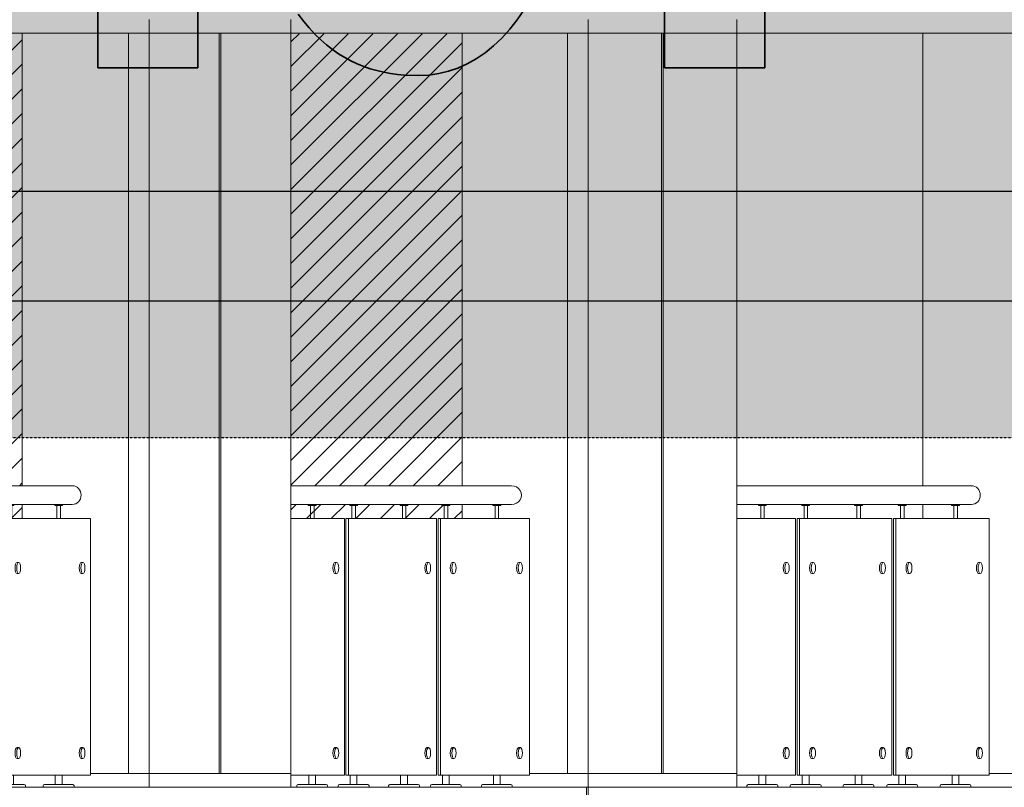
# Model space of a CAD drawing. Header units: millimetres. Extents: x 614675 to 1010864, y -150593 to -87691.
# Tile 181 of 194: x 974580 to 978172, y -109341 to -106541. Entities that reach past the tile are written whole.
import ezdxf

# ---------------------------------------------------------------- set-up
doc = ezdxf.new("R2010")
doc.units = ezdxf.units.MM
doc.header["$LTSCALE"] = 0.05
doc.linetypes.add('HIDDEN2', pattern=[0.1875, 0.125, -0.0625])
doc.layers.get('0').update_dxf_attribs({"lineweight": 0})
doc.layers.add('011 Dimension', color=16, linetype='Continuous', lineweight=9)
doc.layers.add('A-Elev', color=111, linetype='Continuous', lineweight=25)
doc.layers.add('A-20--T--WALLS', color=4, linetype='HIDDEN2')

# ---------------------------------------------------------------- blocks, each defined once
blk = doc.blocks.new('*U83')
at = {"color": 195, "elevation": 0.8}
blk.add_lwpolyline([(856.3, 1031.6), (0, 1031.6), (0, 1100), (856.3, 1100)], dxfattribs=at)
at = {"lineweight": 0}
for points in [[(79.1, 1031.6), (79.1, 1027.5), (107.6, 1027.5), (107.6, 1031.6), (79.1, 1031.6)], [(237.2, 1031.6), (237.2, 1027.5), (265.7, 1027.5), (265.7, 1031.6), (237.2, 1031.6)], [(429.8, 1031.6), (429.8, 1027.5), (458.3, 1027.5), (458.3, 1031.6), (429.8, 1031.6)], [(589.3, 1031.6), (589.3, 1027.5), (617.8, 1027.5), (617.8, 1031.6), (589.3, 1031.6)], [(783.7, 1031.6), (783.7, 1027.5), (812.2, 1027.5), (812.2, 1031.6), (783.7, 1031.6)]]:
    blk.add_lwpolyline(points, close=True, dxfattribs=at)
for points in [[(87.3, 1027.5), (87.3, 980)], [(100.3, 1027.5), (100.3, 980)], [(245.4, 1027.5), (245.4, 980)], [(258.4, 1027.5), (258.4, 980)], [(438, 1027.5), (438, 980)], [(451, 1027.5), (451, 980)], [(597.5, 1027.5), (597.5, 980)], [(610.5, 1027.5), (610.5, 980)], [(791.8, 1027.5), (791.8, 980)], [(804.8, 1027.5), (804.8, 980)], [(81, 44.8), (81, 10)], [(105.8, 44.8), (105.8, 10)], [(239, 44.8), (239, 10)], [(263.8, 44.8), (263.8, 10)], [(431.6, 44.8), (431.6, 10)], [(456.4, 44.8), (456.4, 10)], [(591.1, 44.8), (591.1, 10)], [(616, 44.8), (616, 10)], [(785.5, 44.8), (785.5, 10)], [(810.3, 44.8), (810.3, 10)]]:
    blk.add_lwpolyline(points, dxfattribs=at)
for points in [[(177.4, 820), (183.5, 820)], [(273.5, 820), (279.6, 820)], [(528.3, 820), (534.3, 820)], [(625.2, 820), (631.3, 820)], [(882, 820), (888.1, 820)], [(177.4, 780), (183.5, 780)], [(273.5, 780), (279.6, 780)], [(528.3, 780), (534.3, 780)], [(625.2, 780), (631.3, 780)], [(882, 780), (888.1, 780)], [(177.4, 144.8), (183.5, 144.8)], [(273.5, 144.8), (279.6, 144.8)], [(528.3, 144.8), (534.3, 144.8)], [(625.2, 144.8), (631.3, 144.8)], [(882, 144.8), (888.1, 144.8)], [(177.4, 104.8), (183.5, 104.8)], [(273.5, 104.8), (279.6, 104.8)], [(528.3, 104.8), (534.3, 104.8)], [(625.2, 104.8), (631.3, 104.8)], [(882, 104.8), (888.1, 104.8)]]:
    blk.add_lwpolyline(points)
for points in [[(36.8, 0), (149.9, 0), (149.6, 5.6, 0.39896), (145, 10), (41.8, 10, 0.39896), (37.1, 5.6), (36.8, 0)], [(194.9, 0), (308, 0), (307.7, 5.6, 0.39896), (303.1, 10), (199.8, 10, 0.39896), (195.2, 5.6), (194.9, 0)], [(387.5, 0), (500.6, 0), (500.3, 5.6, 0.39896), (495.7, 10), (392.4, 10, 0.39896), (387.8, 5.6), (387.5, 0)], [(547, 0), (660.1, 0), (659.8, 5.6, 0.39896), (655.2, 10), (551.9, 10, 0.39896), (547.3, 5.6), (547, 0)], [(741.4, 0), (854.5, 0), (854.2, 5.6, 0.39896), (849.5, 10), (746.3, 10, 0.39896), (741.7, 5.6), (741.4, 0)]]:
    blk.add_lwpolyline(points, format="xyb", close=True, dxfattribs=at)
at = {"color": 195, "extrusion": (0, 0, -1)}
blk.add_ellipse((856.3, 1065.8), major_axis=(0, -34.2), ratio=0.937532, start_param=3.141593, end_param=6.283185, dxfattribs=at)
at = {"extrusion": (0, 0, -1)}
for centre in [(177.4, 800), (273.5, 800), (528.3, 800), (625.2, 800), (882, 800), (177.4, 124.8), (273.5, 124.8), (528.3, 124.8), (625.2, 124.8), (882, 124.8)]:
    blk.add_ellipse(centre, major_axis=(0, 20), ratio=0.388392, start_param=3.141593, end_param=6.283185, dxfattribs=at)
for centre in [(183.5, 800), (279.6, 800), (534.3, 800), (631.3, 800), (888.1, 800), (183.5, 124.8), (279.6, 124.8), (534.3, 124.8), (631.3, 124.8), (888.1, 124.8)]:
    blk.add_ellipse(centre, major_axis=(0, -20), ratio=0.396902, dxfattribs=at)
at = {"layer": '011 Dimension', "color": 135, "lineweight": 0}
for points in [[(0, 980), (0, 44.8), (18.3, 44.8), (214.6, 44.8), (214.6, 980), (0, 980)], [(220.1, 980), (220.1, 44.8), (228.7, 44.8), (228.7, 980), (220.1, 980)], [(228.7, 980), (228.7, 44.8), (565.8, 44.8), (565.8, 980), (228.7, 980)], [(571.5, 980), (571.5, 44.8), (580.1, 44.8), (580.1, 980), (571.5, 980)], [(580.1, 980), (580.1, 44.8), (920.3, 44.8), (920.3, 980), (580.1, 980)]]:
    blk.add_lwpolyline(points, close=True, dxfattribs=at)
blk = doc.blocks.new('*U84')
at = {"color": 195, "elevation": 0.8}
blk.add_lwpolyline([(805, 1031.6), (0, 1031.6), (0, 1100), (805, 1100)], dxfattribs=at)
at = {"lineweight": 0}
for points in [[(63.4, 1031.6), (63.4, 1027.5), (91.9, 1027.5), (91.9, 1031.6), (63.4, 1031.6)], [(214.4, 1031.6), (214.4, 1027.5), (242.9, 1027.5), (242.9, 1031.6), (214.4, 1031.6)], [(398.4, 1031.6), (398.4, 1027.5), (426.9, 1027.5), (426.9, 1031.6), (398.4, 1031.6)], [(550.9, 1031.6), (550.9, 1027.5), (579.4, 1027.5), (579.4, 1031.6), (550.9, 1031.6)], [(736.8, 1031.6), (736.8, 1027.5), (765.3, 1027.5), (765.3, 1031.6), (736.8, 1031.6)]]:
    blk.add_lwpolyline(points, close=True, dxfattribs=at)
for points in [[(71.5, 1027.5), (71.5, 980)], [(84.5, 1027.5), (84.5, 980)], [(222.6, 1027.5), (222.6, 980)], [(235.6, 1027.5), (235.6, 980)], [(406.6, 1027.5), (406.6, 980)], [(419.6, 1027.5), (419.6, 980)], [(559.1, 1027.5), (559.1, 980)], [(572.1, 1027.5), (572.1, 980)], [(744.9, 1027.5), (744.9, 980)], [(757.9, 1027.5), (757.9, 980)], [(65.2, 44.8), (65.2, 10)], [(90, 44.8), (90, 10)], [(216.2, 44.8), (216.2, 10)], [(241, 44.8), (241, 10)], [(400.3, 44.8), (400.3, 10)], [(425.1, 44.8), (425.1, 10)], [(552.8, 44.8), (552.8, 10)], [(577.6, 44.8), (577.6, 10)], [(738.6, 44.8), (738.6, 10)], [(763.4, 44.8), (763.4, 10)]]:
    blk.add_lwpolyline(points, dxfattribs=at)
for points in [[(160.8, 820), (166.9, 820)], [(496.1, 820), (502.1, 820)], [(588.7, 820), (594.8, 820)], [(831, 820), (837.1, 820)], [(160.8, 780), (166.9, 780)], [(496.1, 780), (502.1, 780)], [(588.7, 780), (594.8, 780)], [(831, 780), (837.1, 780)], [(160.8, 144.8), (166.9, 144.8)], [(496.1, 144.8), (502.1, 144.8)], [(588.7, 144.8), (594.8, 144.8)], [(831, 144.8), (837.1, 144.8)], [(160.8, 104.8), (166.9, 104.8)], [(496.1, 104.8), (502.1, 104.8)], [(588.7, 104.8), (594.8, 104.8)], [(831, 104.8), (837.1, 104.8)]]:
    blk.add_lwpolyline(points)
for points in [[(21.1, 0), (134.2, 0), (133.9, 5.6, 0.39896), (129.2, 10), (26, 10, 0.39896), (21.4, 5.6), (21.1, 0)], [(172.1, 0), (285.2, 0), (284.9, 5.6, 0.39896), (280.2, 10), (177, 10, 0.39896), (172.4, 5.6), (172.1, 0)], [(356.1, 0), (469.2, 0), (468.9, 5.6, 0.39896), (464.3, 10), (361.1, 10, 0.39896), (356.4, 5.6), (356.1, 0)], [(508.6, 0), (621.7, 0), (621.4, 5.6, 0.39896), (616.8, 10), (513.6, 10, 0.39896), (508.9, 5.6), (508.6, 0)], [(694.5, 0), (807.6, 0), (807.3, 5.6, 0.39896), (802.6, 10), (699.4, 10, 0.39896), (694.8, 5.6), (694.5, 0)]]:
    blk.add_lwpolyline(points, format="xyb", close=True, dxfattribs=at)
at = {"color": 195, "extrusion": (0, 0, -1)}
blk.add_ellipse((805, 1065.8), major_axis=(35.6, 0), ratio=0.960993, start_param=4.712389, end_param=7.853982, dxfattribs=at)
at = {"extrusion": (0, 0, -1)}
for centre in [(160.8, 800), (496.1, 800), (588.7, 800), (831, 800), (160.8, 124.8), (496.1, 124.8), (588.7, 124.8), (831, 124.8)]:
    blk.add_ellipse(centre, major_axis=(0, 20), ratio=0.373227, start_param=3.141593, end_param=6.283185, dxfattribs=at)
for centre in [(166.9, 800), (502.1, 800), (594.8, 800), (837.1, 800), (166.9, 124.8), (502.1, 124.8), (594.8, 124.8), (837.1, 124.8)]:
    blk.add_ellipse(centre, major_axis=(0, -20), ratio=0.379159, dxfattribs=at)
at = {"layer": '011 Dimension', "color": 135, "lineweight": 0}
for points in [[(0, 980), (0, 44.8), (18.3, 44.8), (196, 44.8), (196, 980), (0, 980)], [(200.8, 980), (200.8, 44.8), (209.5, 44.8), (209.5, 980), (200.8, 980)], [(209.5, 980), (209.5, 44.8), (531.7, 44.8), (531.7, 980), (209.5, 980)], [(536.6, 980), (536.6, 44.8), (545.3, 44.8), (545.3, 980), (536.6, 980)], [(545.3, 980), (545.3, 44.8), (870.6, 44.8), (870.6, 980), (545.3, 980)]]:
    blk.add_lwpolyline(points, close=True, dxfattribs=at)
blk = doc.blocks.new('*U85')
at = {"color": 195, "elevation": 0.8}
blk.add_lwpolyline([(753.4, 1031.6), (0, 1031.6), (0, 1100), (753.4, 1100)], dxfattribs=at)
at = {"lineweight": 0}
for points in [[(47.6, 1031.6), (47.6, 1027.5), (76.1, 1027.5), (76.1, 1031.6), (47.6, 1031.6)], [(191.5, 1031.6), (191.5, 1027.5), (220, 1027.5), (220, 1031.6), (191.5, 1031.6)], [(366.9, 1031.6), (366.9, 1027.5), (395.4, 1027.5), (395.4, 1031.6), (366.9, 1031.6)], [(512.3, 1031.6), (512.3, 1027.5), (540.8, 1027.5), (540.8, 1031.6), (512.3, 1031.6)], [(689.6, 1031.6), (689.6, 1027.5), (718.1, 1027.5), (718.1, 1031.6), (689.6, 1031.6)]]:
    blk.add_lwpolyline(points, close=True, dxfattribs=at)
for points in [[(55.7, 1027.5), (55.7, 980)], [(68.7, 1027.5), (68.7, 980)], [(199.7, 1027.5), (199.7, 980)], [(212.7, 1027.5), (212.7, 980)], [(375.1, 1027.5), (375.1, 980)], [(388.1, 1027.5), (388.1, 980)], [(520.5, 1027.5), (520.5, 980)], [(533.5, 1027.5), (533.5, 980)], [(697.7, 1027.5), (697.7, 980)], [(710.7, 1027.5), (710.7, 980)], [(49.4, 44.8), (49.4, 10)], [(74.2, 44.8), (74.2, 10)], [(193.3, 44.8), (193.3, 10)], [(218.1, 44.8), (218.1, 10)], [(368.8, 44.8), (368.8, 10)], [(393.6, 44.8), (393.6, 10)], [(514.2, 44.8), (514.2, 10)], [(539, 44.8), (539, 10)], [(691.4, 44.8), (691.4, 10)], [(716.2, 44.8), (716.2, 10)]]:
    blk.add_lwpolyline(points, dxfattribs=at)
for points in [[(144.1, 820), (150.2, 820)], [(231.5, 812), (237.6, 812)], [(463.6, 820), (469.7, 820)], [(552, 820), (558.1, 820)], [(786.5, 820), (792.6, 820)], [(144.1, 780), (150.2, 780)], [(231.5, 772), (237.6, 772)], [(463.6, 780), (469.7, 780)], [(552, 780), (558.1, 780)], [(786.5, 780), (792.6, 780)], [(144.1, 144.8), (150.2, 144.8)], [(463.6, 144.8), (469.7, 144.8)], [(552, 144.8), (558.1, 144.8)], [(786.5, 144.8), (792.6, 144.8)], [(231.5, 136.8), (237.6, 136.8)], [(144.1, 104.8), (150.2, 104.8)], [(231.5, 96.8), (237.6, 96.8)], [(463.6, 104.8), (469.7, 104.8)], [(552, 104.8), (558.1, 104.8)], [(786.5, 104.8), (792.6, 104.8)]]:
    blk.add_lwpolyline(points)
for points in [[(5.3, 0), (118.4, 0), (118.1, 5.6, 0.39896), (113.4, 10), (10.2, 10, 0.39896), (5.6, 5.6), (5.3, 0)], [(149.2, 0), (262.3, 0), (262, 5.6, 0.39896), (257.3, 10), (154.1, 10, 0.39896), (149.5, 5.6), (149.2, 0)], [(324.6, 0), (437.7, 0), (437.4, 5.6, 0.39896), (432.8, 10), (329.6, 10, 0.39896), (324.9, 5.6), (324.6, 0)], [(470, 0), (583.1, 0), (582.8, 5.6, 0.39896), (578.2, 10), (474.9, 10, 0.39896), (470.3, 5.6), (470, 0)], [(647.3, 0), (760.4, 0), (760.1, 5.6, 0.39896), (755.4, 10), (652.2, 10, 0.39896), (647.6, 5.6), (647.3, 0)]]:
    blk.add_lwpolyline(points, format="xyb", close=True, dxfattribs=at)
at = {"color": 195, "extrusion": (0, 0, -1)}
blk.add_ellipse((753.4, 1065.8, -0.8), major_axis=(0, -34.2), ratio=0.945606, start_param=3.141593, end_param=6.283185, dxfattribs=at)
at = {"extrusion": (0, 0, -1)}
for centre in [(144.1, 800), (231.5, 792), (463.6, 800), (552, 800), (786.5, 800), (144.1, 124.8), (463.6, 124.8), (552, 124.8), (786.5, 124.8), (231.5, 116.8)]:
    blk.add_ellipse(centre, major_axis=(0, 20), ratio=0.357793, start_param=3.141593, end_param=6.283185, dxfattribs=at)
for centre in [(150.2, 800), (237.6, 792), (469.7, 800), (558.1, 800), (792.6, 800), (150.2, 124.8), (469.7, 124.8), (558.1, 124.8), (792.6, 124.8), (237.6, 116.8)]:
    blk.add_ellipse(centre, major_axis=(0, -20), ratio=0.361266, dxfattribs=at)
at = {"layer": '011 Dimension', "color": 135, "lineweight": 0}
for points in [[(0, 980), (0, 44.8), (18.3, 44.8), (177.4, 44.8), (177.4, 980), (0, 980)], [(181.5, 980), (181.5, 44.8), (190.3, 44.8), (190.3, 980), (181.5, 980)], [(190.3, 980), (190.3, 44.8), (497.4, 44.8), (497.4, 980), (190.3, 980)], [(501.6, 980), (501.6, 44.8), (510.4, 44.8), (510.4, 980), (501.6, 980)], [(510.4, 980), (510.4, 44.8), (820.6, 44.8), (820.6, 980), (510.4, 980)]]:
    blk.add_lwpolyline(points, close=True, dxfattribs=at)
blk = doc.blocks.new('A$C24602529 (2) (2)')
at = {"lineweight": 0}
h = blk.add_hatch(dxfattribs=at)
h.set_pattern_fill('ANSI31', color=253, scale=20, style=0)
h.set_pattern_definition([(45, (-183534.546, 3184), (-44.90128, 44.90128), [])])
h.paths.add_polyline_path([(1104.8, 36420), (1993.3, 36420), (1993.3, 38068.6), (1104.8, 38068.6)])
h.paths.add_polyline_path([(-814.1, 36420), (22.2, 36420), (22.2, 38068.6), (-814.1, 38068.6)])
h.paths.add_polyline_path([(-2660, 36420), (-1876.5, 36420), (-1876.5, 38068.6), (-2660, 38068.6)])
h.paths.add_polyline_path([(-7756.9, 36420), (-7132, 36420), (-7132, 38068.6), (-7756.9, 38068.6)])
h.paths.add_polyline_path([(-9308.1, 36420), (-8736.7, 36420), (-8736.7, 38068.6), (-9308.1, 38068.6)])
h.paths.add_polyline_path([(1104.8, 36351.6), (1104.8, 36300), (1993.3, 36300), (1993.3, 36351.6)])
h.paths.add_polyline_path([(-814.1, 36351.6), (-814.1, 36300), (22.2, 36300), (22.2, 36351.6)])
h.paths.add_polyline_path([(-2660, 36351.6), (-2660, 36300), (-1876.5, 36300), (-1876.5, 36351.6)])
h.paths.add_polyline_path([(-7756.9, 36351.6), (-7756.9, 36300), (-7132, 36300), (-7132, 36351.6)])
h.paths.add_polyline_path([(-9308.1, 36351.6), (-9308.1, 36300), (-8736.7, 36300), (-8736.7, 36351.6)])
h.paths.add_polyline_path([(-10786.8, 36420), (-10269.2, 36420), (-10269.2, 38068.6), (-10786.8, 38068.6)])
h.paths.add_polyline_path([(-10269.2, 36300), (-10269.2, 36351.6), (-10786.8, 36351.6), (-10786.8, 36300)])
for points in [[(-8274.4, 38120.1), (-8274.4, 35320)], [(-7756.9, 38120.1), (-7756.9, 35320)], [(-6672.4, 38120.1), (-6672.4, 35320)], [(-6130.4, 38120.1), (-6130.4, 35320)], [(-8736.7, 38070.1), (-8736.7, 36420)], [(-8349, 38070.1), (-8349, 35370)], [(-8018.5, 38070.1), (-8018.5, 35370)], [(-8012.8, 38070.1), (-8012.8, 35370)], [(-7132, 38070.1), (-7132, 36420)], [(-6747.5, 38070.1), (-6747.5, 35370)], [(-6404.4, 38070.1), (-6404.4, 35370)], [(-6398.4, 38070.1), (-6398.4, 35370)], [(-5452.1, 38070.1), (-5452.1, 36420)], [(-8736.7, 36351.6), (-8736.7, 36300)], [(-7132, 36351.6), (-7132, 36300)], [(-5452.1, 36351.6), (-5452.1, 36300)], [(-8487.5, 35370), (-7756.9, 35370)], [(-6886.3, 35370), (-6130.4, 35370)], [(-5210.1, 35370), (-4432.3, 35370)], [(-12537.7, 35320), (4063.5, 35320)], [(-6678.3, 35320), (-6678.3, 34520.1)], [(-6672.4, 35320), (-6672.4, 34520.1)]]:
    blk.add_lwpolyline(points)
at = {"color": 0}
blk.add_lwpolyline([(-12537.7, 38070.1), (4063.5, 38070.1)], dxfattribs=at)
at = {"color": 5}
for name, p in [('*U85', (-9308.1, 35320, 0.8)), ('*U84', (-7756.9, 35320, 0.8)), ('*U83', (-6130.4, 35320, 0.8))]:
    blk.add_blockref(name, p, dxfattribs=at)
blk = doc.blocks.new('log en ge')
at = {"linetype": 'Continuous', "lineweight": 0, "true_color": 0xffffff}
for points in [[(165218.4, 850), (165218.4, 4241.1), (164852.8, 4241.1), (164852.8, 850)], [(165460.8, 1269.7), (165460.7, 1269.3), (165460.6, 1269.3), (165460.7, 1269), (165461.3, 1267.7), (165462.4, 1265.2), (165471.3, 1244.9), (165489.2, 1206.2), (165507.5, 1169.7), (165526.2, 1135.4), (165545.2, 1103.2), (165564.5, 1073.2), (165584.1, 1045.2), (165604.1, 1019.1), (165624.4, 995), (165645.1, 972.7), (165666.1, 952.2), (165687.5, 933.5), (165709.2, 916.4), (165731.3, 901), (165753.7, 887.1), (165776.5, 874.8), (165799.7, 863.8), (165823.2, 854.3), (165847.1, 846.2), (165871.3, 839.3), (165895.9, 833.6), (165920.9, 829.1), (165946.3, 825.7), (165972, 823.3), (166024.6, 821.5), (166061.1, 823.2), (166097.1, 828.3), (166132.4, 836.9), (166167, 848.8), (166200.8, 864.1), (166233.7, 882.7), (166265.8, 904.6), (166296.8, 929.8), (166326.8, 958.3), (166355.6, 990), (166383.2, 1024.9), (166409.4, 1063.1), (166434.3, 1104.4), (166457.8, 1148.9), (166479.7, 1196.5), (166500, 1247.2), (166518.7, 1301), (166535.6, 1357.9), (166543.4, 1387.5), (166550.7, 1417.9), (166557.5, 1449), (166563.9, 1480.8), (166569.7, 1513.4), (166575.1, 1546.8), (166579.9, 1580.9), (166584.3, 1615.7), (166588.1, 1651.3), (166591.3, 1687.6), (166594, 1724.7), (166596.2, 1762.5), (166597.7, 1801), (166598.7, 1840.2), (166599.2, 1880.2), (166599.2, 1885.2), (166599.2, 1889.2), (166599.2, 1893.8), (166599.1, 1903), (166598.3, 1975.1), (166596.3, 2044.9), (166593, 2112.3), (166588.5, 2177.3), (166582.5, 2239.9), (166575.2, 2299.9), (166566.5, 2357.5), (166556.2, 2412.4), (166544.4, 2464.8), (166531.1, 2514.5), (166516, 2561.6), (166499.4, 2605.9), (166490.4, 2627), (166486.3, 2636.1), (166482.5, 2644.4), (166466.7, 2676.3), (166449.7, 2706.5), (166431.4, 2734.9), (166411.8, 2761.5), (166391, 2786.3), (166368.9, 2809.3), (166345.5, 2830.4), (166320.8, 2849.7), (166294.7, 2867.1), (166267.3, 2882.7), (166238.6, 2896.4), (166208.5, 2908.1), (166200.7, 2910.8), (166196.8, 2912), (166196, 2912.3), (166196, 2912.3), (166196, 2912.3), (166194.9, 2912.6), (166192.3, 2913.5), (166188.3, 2914.7), (166183.1, 2916.4), (166176.8, 2918.4), (166169.5, 2920.7), (166161.4, 2923.3), (166152.6, 2926.1), (166143.1, 2929.1), (166123, 2935.5), (166081.3, 2948.7), (166061.7, 2954.9), (166052.7, 2957.8), (166044.5, 2960.4), (166037, 2962.8), (166030.5, 2964.9), (166025.1, 2966.6), (166020.8, 2967.9), (166017.9, 2968.9), (166016.5, 2969.3), (166016.4, 2969.3), (166016.4, 2969.3), (166015.8, 2969.5), (166012.7, 2970.4), (166006.8, 2972.3), (165995.5, 2977), (165985, 2982.5), (165975.1, 2988.9), (165965.9, 2995.9), (165957.4, 3003.7), (165949.5, 3012), (165942.2, 3020.8), (165935.5, 3030.1), (165923.7, 3049.5), (165914, 3069.6), (165908.9, 3082), (165904.4, 3094.6), (165897, 3120.5), (165891.5, 3146.4), (165887.9, 3171.8), (165885.7, 3195.9), (165884.7, 3218.2), (165884.7, 3223.4), (165884.7, 3226), (165884.7, 3229.1), (165884.7, 3233.4), (165886.1, 3268.4), (165889.4, 3303.5), (165894.8, 3338), (165902.4, 3371.6), (165907, 3387.8), (165912.1, 3403.6), (165917.8, 3418.8), (165924.1, 3433.5), (165930.9, 3447.5), (165938.4, 3460.8), (165946.4, 3473.4), (165955.1, 3485.1), (165964.3, 3495.8), (165974.2, 3505.6), (165984.7, 3514.3), (165995.8, 3521.9), (166007.6, 3528.4), (166020.1, 3533.6), (166033.1, 3537.4), (166046.9, 3539.9), (166061.4, 3541), (166064.7, 3541), (166066.6, 3541), (166070.6, 3541.1), (166087.6, 3541.2), (166106.4, 3540.9), (166126.7, 3539.5), (166148.3, 3536.2), (166171, 3530.4), (166194.4, 3521.4), (166218.4, 3508.4), (166242.7, 3490.8), (166254.8, 3480.1), (166266.9, 3467.9), (166279, 3454.3), (166291, 3439), (166302.9, 3422.1), (166314.6, 3403.4), (166326.2, 3382.9), (166337.5, 3360.4), (166343.1, 3348.4), (166345.8, 3342.2), (166346.4, 3341), (166346.4, 3341), (166346.4, 3341), (166346.9, 3342.1), (166347.9, 3344.3), (166349.3, 3347.6), (166351.2, 3351.9), (166353.5, 3357.2), (166356.3, 3363.5), (166362.9, 3378.6), (166371, 3397), (166380.3, 3418.2), (166390.7, 3441.9), (166402, 3467.7), (166414.1, 3495.2), (166426.8, 3524.1), (166439.9, 3553.9), (166493.3, 3675.6), (166506.1, 3704.7), (166518.3, 3732.5), (166529.8, 3758.6), (166540.4, 3782.8), (166549.9, 3804.5), (166558.2, 3823.5), (166565.2, 3839.4), (166568.1, 3846), (166570.6, 3851.7), (166572.7, 3856.4), (166574.3, 3860.1), (166575.4, 3862.7), (166576.1, 3864.2), (166576.2, 3864.6), (166576.3, 3864.6), (166575.7, 3865.9), (166574.8, 3868), (166567.3, 3884.8), (166552, 3917), (166536.4, 3947.8), (166520.5, 3976.9), (166504.2, 4004.5), (166487.6, 4030.6), (166470.7, 4055.3), (166453.4, 4078.4), (166435.8, 4100.1), (166417.8, 4120.4), (166399.4, 4139.3), (166380.7, 4156.8), (166361.5, 4173), (166342, 4187.8), (166322.1, 4201.3), (166301.8, 4213.5), (166281, 4224.5), (166259.9, 4234.2), (166238.3, 4242.7), (166216.3, 4250), (166193.9, 4256.1), (166171, 4261), (166147.6, 4264.8), (166123.8, 4267.5), (166099.6, 4269.1), (166074.9, 4269.6), (166035.8, 4267.6), (165998, 4261.5), (165961.5, 4251.4), (165926.3, 4237.6), (165892.4, 4220), (165859.8, 4198.8), (165828.7, 4174), (165798.9, 4145.8), (165770.6, 4114.3), (165743.7, 4079.6), (165718.3, 4041.7), (165694.4, 4000.8), (165672, 3957.1), (165651.2, 3910.4), (165631.9, 3861.1), (165614.3, 3809.2), (165598.3, 3754.8), (165583.9, 3697.9), (165571.2, 3638.8), (165560.3, 3577.4), (165551, 3514), (165543.6, 3448.5), (165537.9, 3381.2), (165534, 3312), (165531.9, 3241.2), (165531.6, 3205.2), (165531.6, 3200.7), (165531.6, 3197.1), (165531.6, 3192.8), (165531.6, 3184.4), (165532.5, 3117.9), (165534.6, 3053.7), (165537.9, 2991.7), (165542.5, 2932.1), (165548.3, 2874.8), (165555.4, 2819.9), (165563.7, 2767.3), (165573.3, 2717.1), (165584.2, 2669.3), (165596.4, 2623.8), (165609.8, 2580.8), (165624.6, 2540.2), (165640.4, 2502.4), (165657.2, 2467.5), (165675.1, 2434.6), (165694.3, 2403.8), (165714.7, 2375.2), (165736.3, 2348.6), (165759.1, 2324.1), (165783.1, 2301.7), (165808.2, 2281.5), (165834.6, 2263.3), (165862, 2247.2), (165890.7, 2233.2), (165920.5, 2221.3), (165928.1, 2218.6), (165932, 2217.3), (165932.7, 2217.1), (165932.7, 2217.1), (165932.8, 2217.1), (165933.9, 2216.7), (165936.5, 2215.9), (165940.5, 2214.6), (165945.7, 2213), (165952, 2210.9), (165959.3, 2208.6), (165967.4, 2206), (165976.2, 2203.2), (165985.7, 2200.2), (166005.8, 2193.7), (166047.5, 2180.4), (166067.1, 2174.2), (166076, 2171.3), (166084.3, 2168.6), (166091.8, 2166.3), (166098.3, 2164.2), (166103.7, 2162.4), (166108, 2161.1), (166110.8, 2160.2), (166112.3, 2159.7), (166112.4, 2159.7), (166113, 2159.5), (166115.8, 2158.6), (166121.2, 2156.8), (166131.7, 2152.5), (166141.6, 2147.7), (166150.9, 2142.2), (166159.6, 2136.1), (166167.8, 2129.4), (166175.5, 2122.2), (166189.2, 2106.3), (166200.9, 2088.5), (166210.7, 2069.2), (166219.5, 2043.7), (166226.7, 2016), (166232.2, 1986.2), (166236.1, 1954.3), (166238.6, 1920.3), (166239.8, 1884.2), (166239.8, 1874.8), (166239.9, 1870.1), (166239.9, 1868.6), (166239.8, 1865.7), (166239.8, 1860), (166239.2, 1837.9), (166238, 1816.5), (166236.2, 1795.9), (166233.7, 1776.2), (166230.6, 1757.3), (166226.8, 1739.2), (166222.4, 1721.9), (166217.4, 1705.5), (166211.7, 1689.9), (166205.3, 1675.2), (166198.3, 1661.4), (166190.7, 1648.5), (166182.3, 1636.4), (166173.3, 1625.3), (166163.7, 1615), (166153.4, 1605.7), (166142.4, 1597.3), (166130.7, 1589.8), (166118.4, 1583.3), (166105.4, 1577.7), (166091.7, 1573.1), (166077.3, 1569.4), (166062.3, 1566.7), (166046.6, 1565.1), (166030.1, 1564.4), (166026.1, 1564.3), (166022.6, 1564.4), (166015.6, 1564.5), (165987.2, 1566.6), (165958.5, 1571.2), (165929.8, 1578.4), (165901.1, 1588.4), (165872.8, 1601.3), (165845, 1617.4), (165818, 1636.6), (165792, 1659.2), (165767.2, 1685.3), (165743.8, 1715.2), (165732.6, 1731.5), (165722, 1748.8), (165711.8, 1767.1), (165702, 1786.5), (165697.4, 1796.5), (165695.1, 1801.6), (165694.6, 1802.7), (165694.6, 1802.7), (165694.6, 1802.6), (165694.1, 1801.5), (165693.1, 1799.3), (165691.7, 1795.9), (165689.7, 1791.5), (165687.4, 1786.1), (165684.6, 1779.8), (165677.8, 1764.3), (165669.6, 1745.6), (165660.1, 1724), (165649.5, 1699.8), (165638, 1673.6), (165625.7, 1645.5), (165612.8, 1616.1), (165599.5, 1585.7), (165545.1, 1461.8), (165532.1, 1432.2), (165519.7, 1403.9), (165508, 1377.2), (165497.2, 1352.6), (165487.5, 1330.5), (165479, 1311.1), (165471.9, 1295), (165469, 1288.3), (165466.4, 1282.5), (165464.3, 1277.7), (165462.7, 1273.9), (165461.5, 1271.2)], [(167286.3, 4241.1), (166920.6, 4241.1), (166920.6, 850), (167286.3, 850)]]:
    blk.add_hatch(color=7, dxfattribs=at).paths.add_polyline_path(points, flags=0)
at = {"layer": 'A-Elev', "color": 7, "linetype": 'Continuous', "lineweight": 35}
for p, q in [((164852.8, 850), (164852.8, 4241.1)), ((165218.4, 850), (165218.4, 4241.1)), ((166920.6, 850), (166920.6, 4241.1)), ((167286.3, 850), (167286.3, 4241.1)), ((165604.1, 1019.1), (165584.1, 1045.2)), ((166383.2, 1024.9), (166409.4, 1063.1)), ((165624.4, 995), (165604.1, 1019.1)), ((166355.6, 990), (166383.2, 1024.9)), ((165645.1, 972.7), (165624.4, 995)), ((165645.1, 972.7), (165666.1, 952.2)), ((166326.8, 958.3), (166355.6, 990)), ((165666.1, 952.2), (165687.5, 933.5)), ((166296.8, 929.8), (166326.8, 958.3)), ((165687.5, 933.5), (165709.2, 916.4)), ((165709.2, 916.4), (165731.3, 901)), ((165731.3, 901), (165753.7, 887.1)), ((166233.7, 882.7), (166265.8, 904.6)), ((166265.8, 904.6), (166296.8, 929.8)), ((165753.7, 887.1), (165776.5, 874.8)), ((165776.5, 874.8), (165799.7, 863.8)), ((165799.7, 863.8), (165823.2, 854.3)), ((166167, 848.8), (166200.8, 864.1)), ((166200.8, 864.1), (166233.7, 882.7)), ((164852.8, 850), (165218.4, 850)), ((165823.2, 854.3), (165847.1, 846.2)), ((165847.1, 846.2), (165871.3, 839.3)), ((165871.3, 839.3), (165895.9, 833.6)), ((165895.9, 833.6), (165920.9, 829.1)), ((165920.9, 829.1), (165946.3, 825.7)), ((166061.1, 823.2), (166097.1, 828.3)), ((166097.1, 828.3), (166132.4, 836.9)), ((166132.4, 836.9), (166167, 848.8)), ((166920.6, 850), (167286.3, 850)), ((165946.3, 825.7), (165972, 823.3)), ((165972, 823.3), (166024.6, 821.5)), ((166024.6, 821.5), (166061.1, 823.2))]:
    blk.add_line(p, q, dxfattribs=at)
at = {"layer": 'A-Elev', "color": 7, "linetype": 'Continuous', "lineweight": 25}
for p, q in [((159540.8, 400), (173968.5, 400)), ((156351.8, 0), (174144, 0))]:
    blk.add_line(p, q, dxfattribs=at)

msp = doc.modelspace()

# ---------------------------------------------------------------- hatches: boundary and pattern name
at = {"lineweight": 0, "true_color": 0xffffff, "transparency": 33554648}
h = msp.add_hatch(color=7, dxfattribs=at)
h.dxf.hatch_style = 1
h.paths.add_polyline_path([(988647.2, -87723.1), (935188.3, -87723.1), (935188.3, -107019.4), (938648.6, -107019.4), (938648.6, -108065.9), (988647.2, -108065.9)])

# ---------------------------------------------------------------- linework, layer by layer
at = {"layer": 'A-20--T--WALLS'}
msp.add_line((987390.2, -108065.9, 118581.7), (938648.6, -108065.9, 118581.7), dxfattribs=at)

# ---------------------------------------------------------------- block references
msp.add_blockref('A$C24602529 (2) (2)', (983326.8, -144660.6))
at = {"layer": 'A-Elev', "color": 111, "linetype": 'Continuous', "lineweight": 25}
msp.add_blockref('log en ge', (810012.4, -107565.9, -27996.3), dxfattribs=at)

doc.saveas('drawing.dxf')
